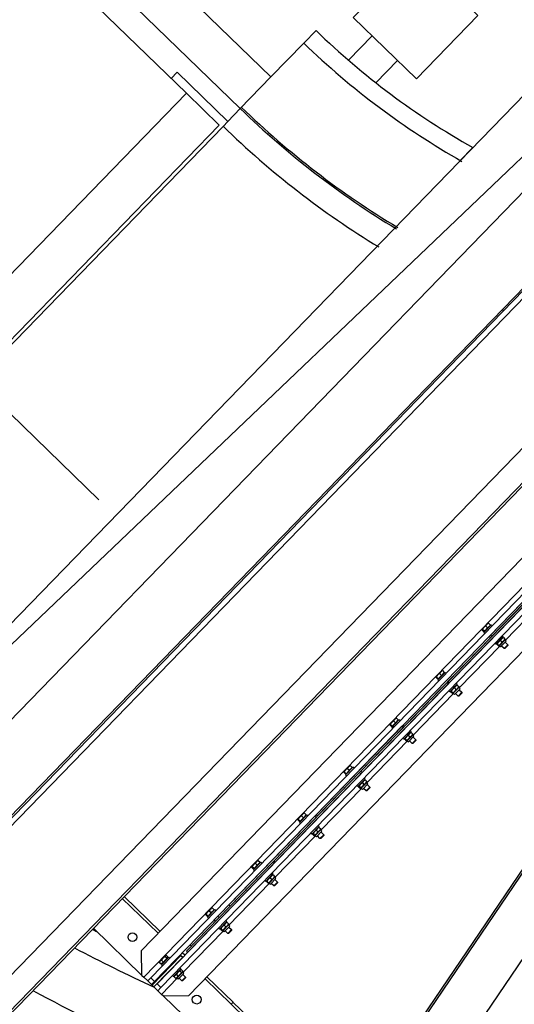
# Model space of a CAD drawing. Header units: millimetres. Extents: x 1395914 to 1460038, y 2368732 to 2439619.
# Tile 6 of 40: x 1428708 to 1429269, y 2384478 to 2385595. Entities that reach past the tile are written whole.
import ezdxf

# ---------------------------------------------------------------- set-up
doc = ezdxf.new("R2010")
doc.units = ezdxf.units.MM
doc.header["$MEASUREMENT"] = 0
doc.layers.add('24_Innervegger', color=7, linetype='Continuous', lineweight=0)
doc.layers.add('822_Akselinjer', color=7, linetype='Continuous', lineweight=0)
doc.layers.add('A852-TYNN', color=7, linetype='Continuous', lineweight=5, plot=False)

msp = doc.modelspace()

# ---------------------------------------------------------------- linework, layer by layer
for p, q in [((1428798.2, 2385050), (1407872.2, 2405357)), ((1429081.4, 2385548.5), (1429108.2, 2385576.2)), ((1429112.3, 2385523), (1429136.9, 2385548.3)), ((1428340.3, 2384937), (1428897.4, 2385511.2)), ((1429208, 2385434.9), (1429222.3, 2385449.7)), ((1429428.9, 2385432.9), (1428573.8, 2384551.6)), ((1429534.3, 2385372.4), (1428635.3, 2384445.9)), ((1429556.2, 2385355.4), (1428655, 2384426.8)), ((1428849.2, 2384508.7), (1429517.7, 2385197.7)), ((1428856.9, 2384508.1), (1429518.5, 2385189.9)), ((1429530, 2385178.7), (1428868.4, 2384497)), ((1429304.9, 2384938.1), (1429258.9, 2384890.7)), ((1429241.6, 2384907.5), (1429241.9, 2384907.1)), ((1429235.4, 2384901.1), (1429235.7, 2384900.7)), ((1429255.7, 2384893.8), (1429256.4, 2384894)), ((1429256.9, 2384893.9), (1429258.6, 2384892.1)), ((1429258.6, 2384891), (1429258.7, 2384891.6)), ((1429252.7, 2384884.3), (1429206.6, 2384836.9)), ((1429249.5, 2384887.4), (1429249.3, 2384886.7)), ((1429249.4, 2384886.2), (1429251.2, 2384884.5)), ((1429250, 2384886.8), (1429251.7, 2384885)), ((1429252.4, 2384884.6), (1429251.7, 2384884.4)), ((1429253.7, 2384890.6), (1429255.4, 2384888.9)), ((1429257.8, 2384881.3), (1429262, 2384885.6)), ((1429183.1, 2384847.3), (1429183.5, 2384846.9)), ((1429189.3, 2384853.7), (1429189.7, 2384853.3)), ((1429201.4, 2384836.8), (1429203.2, 2384835)), ((1429203.5, 2384839.9), (1429204.1, 2384840.1)), ((1429204.6, 2384840), (1429206.4, 2384838.3)), ((1429206.3, 2384837.2), (1429206.5, 2384837.8)), ((1429200.4, 2384830.5), (1429154.4, 2384783.1)), ((1429197.3, 2384833.6), (1429197.1, 2384832.9)), ((1429197.2, 2384832.4), (1429199, 2384830.7)), ((1429197.7, 2384832.9), (1429199.5, 2384831.2)), ((1429200.1, 2384830.8), (1429199.5, 2384830.6)), ((1429205.6, 2384827.5), (1429209.8, 2384831.8)), ((1429130.9, 2384793.5), (1429131.3, 2384793.1)), ((1429137.1, 2384799.8), (1429137.5, 2384799.5)), ((1429145, 2384779.7), (1429144.9, 2384779.1)), ((1429149.2, 2384782.9), (1429151, 2384781.2)), ((1429151.2, 2384786.1), (1429151.9, 2384786.3)), ((1429152.4, 2384786.2), (1429154.2, 2384784.5)), ((1429154.1, 2384783.3), (1429154.3, 2384784)), ((1429148.2, 2384776.7), (1429102.2, 2384729.2)), ((1429145, 2384778.6), (1429146.7, 2384776.8)), ((1429145.5, 2384779.1), (1429147.3, 2384777.4)), ((1429147.9, 2384776.9), (1429147.3, 2384776.8)), ((1429153.4, 2384773.7), (1429157.5, 2384778)), ((1429084.9, 2384746), (1429085.2, 2384745.7)), ((1429078.7, 2384739.6), (1429079, 2384739.3)), ((1429092.8, 2384725.9), (1429092.6, 2384725.2)), ((1429092.7, 2384724.7), (1429094.5, 2384723)), ((1429093.3, 2384725.3), (1429095, 2384723.6)), ((1429097, 2384729.1), (1429098.8, 2384727.4)), ((1429099, 2384732.3), (1429099.7, 2384732.5)), ((1429100.2, 2384732.4), (1429101.9, 2384730.7)), ((1429101.1, 2384719.9), (1429105.3, 2384724.2)), ((1429101.9, 2384729.5), (1429102, 2384730.2)), ((1429096, 2384722.8), (1429049.9, 2384675.4)), ((1429095.7, 2384723.1), (1429095, 2384722.9)), ((1429032.6, 2384692.2), (1429033, 2384691.8)), ((1429026.4, 2384685.8), (1429026.8, 2384685.5)), ((1429043.7, 2384669), (1428997.7, 2384621.6)), ((1429040.6, 2384672.1), (1429040.4, 2384671.4)), ((1429040.5, 2384670.9), (1429042.3, 2384669.2)), ((1429041, 2384671.5), (1429042.8, 2384669.7)), ((1429043.4, 2384669.3), (1429042.8, 2384669.1)), ((1429044.7, 2384675.3), (1429046.5, 2384673.6)), ((1429046.8, 2384678.5), (1429047.4, 2384678.7)), ((1429047.9, 2384678.6), (1429049.7, 2384676.9)), ((1429048.9, 2384666), (1429053.1, 2384670.3)), ((1429049.6, 2384675.7), (1429049.8, 2384676.4)), ((1428980.4, 2384638.4), (1428980.8, 2384638)), ((1428974.2, 2384632), (1428974.6, 2384631.6)), ((1428994.5, 2384624.6), (1428995.2, 2384624.8)), ((1428995.7, 2384624.8), (1428997.5, 2384623)), ((1428991.5, 2384615.2), (1428945.5, 2384567.8)), ((1428988.3, 2384618.3), (1428988.2, 2384617.6)), ((1428988.3, 2384617.1), (1428990.1, 2384615.4)), ((1428988.8, 2384617.6), (1428990.6, 2384615.9)), ((1428991.2, 2384615.5), (1428990.6, 2384615.3)), ((1428992.5, 2384621.5), (1428994.3, 2384619.7)), ((1428996.7, 2384612.2), (1429000.8, 2384616.5)), ((1428997.4, 2384621.9), (1428997.6, 2384622.5)), ((1428865.4, 2384558.5), (1428824.7, 2384598)), ((1428867.5, 2384560.6), (1428826.7, 2384600.1)), ((1428928.2, 2384584.5), (1428928.5, 2384584.2)), ((1428922, 2384578.2), (1428922.3, 2384577.8)), ((1428928.8, 2384573.6), (1428930.2, 2384572.2)), ((1428933, 2384577.9), (1428934.4, 2384576.5)), ((1428940.3, 2384567.6), (1428942.1, 2384565.9)), ((1428942.3, 2384570.8), (1428943, 2384571)), ((1428943.5, 2384570.9), (1428945.3, 2384569.2)), ((1428945.2, 2384568), (1428945.4, 2384568.7)), ((1428939.3, 2384561.4), (1428893.2, 2384513.9)), ((1428936.1, 2384564.4), (1428935.9, 2384563.8)), ((1428936, 2384563.3), (1428937.8, 2384561.6)), ((1428936.6, 2384563.8), (1428938.3, 2384562.1)), ((1428939, 2384561.7), (1428938.3, 2384561.5)), ((1428944.4, 2384558.4), (1428948.6, 2384562.7)), ((1428901.2, 2384545.1), (1428903.1, 2384544.2)), ((1428895.5, 2384533.5), (1428892.6, 2384536.2)), ((1428869.7, 2384524.3), (1428870.1, 2384524)), ((1428875.9, 2384530.7), (1428876.3, 2384530.4)), ((1428880.7, 2384524), (1428881.5, 2384523.3)), ((1428876.6, 2384519.7), (1428877.3, 2384519)), ((1428886, 2384511.7), (1428887.8, 2384510)), ((1428890, 2384515.8), (1428891.8, 2384514.1)), ((1428890.1, 2384517), (1428891.2, 2384517.3)), ((1428891.5, 2384517.4), (1428893.3, 2384515.7)), ((1428893, 2384514.2), (1428893.2, 2384515.3)), ((1428887, 2384507.6), (1428869.2, 2384489.2)), ((1428883.5, 2384509.2), (1428885.3, 2384507.4)), ((1428883.9, 2384510.6), (1428883.6, 2384509.5)), ((1428886.8, 2384507.8), (1428885.7, 2384507.5)), ((1428892.2, 2384504.6), (1428896.4, 2384508.9)), ((1428950.4, 2384480.2), (1428920.6, 2384509.1)), ((1428860.6, 2384497.6), (1428858.5, 2384499.7)), ((1428950.3, 2384480.2), (1428948.2, 2384478)), ((1428950.4, 2384480.2), (1428948.3, 2384478))]:
    msp.add_line(p, q)
at = {"flags": 128}
for points in [[(1408557.4, 2405291.3), (1409653.9, 2404227.2), (1409688.7, 2404263.1), (1428993.3, 2385529.6), (1428958.5, 2385493.7), (1409653.9, 2404227.2), (1409640, 2404212.8), (1409653.9, 2404227.2), (1409688.7, 2404263.1), (1408592.2, 2405327.2)], [(1429044.5, 2385582.3), (1429030.5, 2385568), (1428993.3, 2385529.6)], [(1428880.2, 2385527.9), (1428887.1, 2385535), (1428944.5, 2385479.3), (1428958.5, 2385493.7)], [(1428944.5, 2385479.3), (1428939, 2385473.6), (1428380.4, 2384898), (1428373.5, 2384890.9)], [(1429548.6, 2385362.8), (1429556.2, 2385355.4), (1429558, 2385353.6), (1428656.8, 2384425), (1428655, 2384426.8), (1428635.3, 2384445.9), (1428547.9, 2384530.7), (1428546.5, 2384532.1), (1428550.6, 2384536.4), (1428567.4, 2384553.6), (1428572.7, 2384548.4), (1428574.8, 2384550.5), (1428573.8, 2384551.6), (1428569.4, 2384555.8), (1429424.6, 2385437), (1429428.9, 2385432.9), (1429430, 2385431.8), (1429432.1, 2385434), (1429426.7, 2385439.2), (1429443.4, 2385456.4), (1429447.6, 2385460.7), (1429449.1, 2385459.3), (1429453.2, 2385463.6), (1429465.8, 2385476.5)], [(1428791.9, 2384564.3), (1428847, 2384510.8), (1428846.6, 2384539.1), (1429487.3, 2385199.3), (1429515.6, 2385199.7), (1429460.5, 2385253.2)], [(1429526.3, 2385189.3), (1429522, 2385193.5), (1429518.5, 2385189.9), (1429522.8, 2385185.7), (1428861.2, 2384503.9)], [(1428890.5, 2384534.1), (1428891.2, 2384533.4), (1428893.4, 2384531.3), (1428860.6, 2384497.6), (1428864.9, 2384493.4), (1428868.4, 2384497), (1428864.1, 2384501.2), (1429525.7, 2385182.9), (1429530, 2385178.7), (1429533.5, 2385182.3), (1429529.2, 2385186.5)], [(1429584.1, 2385133.2), (1429540, 2385176.1), (1429540.4, 2385147.8), (1428899.7, 2384487.6), (1428871.4, 2384487.1), (1428915.5, 2384444.3)], [(1429123, 2384397.5), (1429121.4, 2384398.6), (1429564.7, 2385052.5), (1429566.4, 2385051.3), (1429123, 2384397.5), (1429168.6, 2384366.6), (1429611.9, 2385020.5), (1429566.4, 2385051.3)], [(1429239.5, 2384910.3), (1429239.4, 2384910.3), (1429238.1, 2384908.9), (1429234.6, 2384905.4), (1429232.5, 2384903.2), (1429232.5, 2384903.1), (1429232.5, 2384903.1)], [(1429235.3, 2384901), (1429234.7, 2384900.5), (1429232.6, 2384902.6)], [(1429236.8, 2384907), (1429239, 2384904.8), (1429235.3, 2384901), (1429233.1, 2384903.1)], [(1429244.1, 2384907.1), (1429243, 2384908.2), (1429234.6, 2384899.6), (1429235.8, 2384898.5)], [(1429240, 2384910.2), (1429242.2, 2384908.1), (1429239, 2384904.8)], [(1429255.6, 2384896), (1429256.8, 2384894.9), (1429248.4, 2384886.3), (1429247.3, 2384887.4)], [(1429259, 2384888.5), (1429262, 2384885.6), (1429262, 2384884.8), (1429258.7, 2384881.3), (1429257.8, 2384881.3), (1429254.8, 2384884.2)], [(1429187.2, 2384856.5), (1429187.2, 2384856.5), (1429185.8, 2384855.1), (1429182.4, 2384851.5), (1429180.3, 2384849.3), (1429180.2, 2384849.3), (1429180.2, 2384849.3)], [(1429183, 2384847.2), (1429182.5, 2384846.6), (1429180.3, 2384848.8)], [(1429184.6, 2384853.1), (1429186.8, 2384851), (1429183, 2384847.2), (1429180.9, 2384849.3)], [(1429191.9, 2384853.3), (1429190.8, 2384854.4), (1429182.4, 2384845.8), (1429183.6, 2384844.7)], [(1429187.8, 2384856.4), (1429189.9, 2384854.3), (1429186.8, 2384851)], [(1429203.4, 2384842.2), (1429204.5, 2384841.1), (1429196.2, 2384832.4), (1429195, 2384833.6)], [(1429206.8, 2384834.7), (1429209.8, 2384831.8), (1429209.8, 2384830.9), (1429206.5, 2384827.5), (1429205.6, 2384827.5), (1429202.6, 2384830.4)], [(1429135, 2384802.7), (1429135, 2384802.7), (1429133.6, 2384801.3), (1429130.2, 2384797.7), (1429128, 2384795.5), (1429128, 2384795.5), (1429128, 2384795.4)], [(1429135.5, 2384802.6), (1429137.7, 2384800.5), (1429134.5, 2384797.2)], [(1429130.8, 2384793.4), (1429130.3, 2384792.8), (1429128.1, 2384794.9)], [(1429132.3, 2384799.3), (1429134.5, 2384797.2), (1429130.8, 2384793.4), (1429128.6, 2384795.5)], [(1429139.7, 2384799.5), (1429138.5, 2384800.6), (1429130.2, 2384792), (1429131.3, 2384790.9)], [(1429151.2, 2384788.3), (1429152.3, 2384787.2), (1429144, 2384778.6), (1429142.8, 2384779.7)], [(1429154.5, 2384780.9), (1429157.5, 2384778), (1429157.6, 2384777.1), (1429154.2, 2384773.7), (1429153.4, 2384773.7), (1429150.4, 2384776.6)], [(1429082.8, 2384748.9), (1429082.7, 2384748.8), (1429081.4, 2384747.4), (1429077.9, 2384743.9), (1429075.8, 2384741.7), (1429075.8, 2384741.7), (1429075.8, 2384741.6)], [(1429087.5, 2384745.7), (1429086.3, 2384746.8), (1429077.9, 2384738.2), (1429079.1, 2384737.1)], [(1429083.3, 2384748.8), (1429085.5, 2384746.6), (1429082.3, 2384743.4)], [(1429078.6, 2384739.5), (1429078.1, 2384739), (1429075.9, 2384741.1)], [(1429080.1, 2384745.5), (1429082.3, 2384743.4), (1429078.6, 2384739.5), (1429076.4, 2384741.7)], [(1429098.9, 2384734.5), (1429100.1, 2384733.4), (1429091.7, 2384724.8), (1429090.6, 2384725.9)], [(1429102.3, 2384727.1), (1429105.3, 2384724.2), (1429105.3, 2384723.3), (1429102, 2384719.9), (1429101.1, 2384719.9), (1429098.1, 2384722.8)], [(1429030.6, 2384695), (1429030.5, 2384695), (1429029.1, 2384693.6), (1429025.7, 2384690.1), (1429023.6, 2384687.9), (1429023.5, 2384687.8), (1429023.5, 2384687.8)], [(1429027.9, 2384691.7), (1429030.1, 2384689.5), (1429026.3, 2384685.7), (1429024.2, 2384687.8)], [(1429035.2, 2384691.8), (1429034.1, 2384693), (1429025.7, 2384684.3), (1429026.9, 2384683.2)], [(1429031.1, 2384695), (1429033.3, 2384692.8), (1429030.1, 2384689.5)], [(1429026.3, 2384685.7), (1429025.8, 2384685.2), (1429023.6, 2384687.3)], [(1429046.7, 2384680.7), (1429047.9, 2384679.6), (1429039.5, 2384671), (1429038.3, 2384672.1)], [(1429050.1, 2384673.3), (1429053.1, 2384670.3), (1429053.1, 2384669.5), (1429049.8, 2384666), (1429048.9, 2384666), (1429045.9, 2384668.9)], [(1428978.3, 2384641.2), (1428978.3, 2384641.2), (1428976.9, 2384639.8), (1428973.5, 2384636.2), (1428971.3, 2384634.1), (1428971.3, 2384634), (1428971.3, 2384634)], [(1428975.6, 2384637.8), (1428977.8, 2384635.7), (1428974.1, 2384631.9), (1428971.9, 2384634)], [(1428983, 2384638), (1428981.8, 2384639.1), (1428973.5, 2384630.5), (1428974.6, 2384629.4)], [(1428978.8, 2384641.1), (1428981, 2384639), (1428977.8, 2384635.7)], [(1428974.1, 2384631.9), (1428973.6, 2384631.3), (1428971.4, 2384633.5)], [(1428994.5, 2384626.9), (1428995.6, 2384625.8), (1428987.3, 2384617.2), (1428986.1, 2384618.3)], [(1428997.8, 2384619.4), (1429000.8, 2384616.5), (1429000.9, 2384615.6), (1428997.5, 2384612.2), (1428996.7, 2384612.2), (1428993.7, 2384615.1)], [(1428926.1, 2384587.4), (1428926, 2384587.4), (1428924.7, 2384586), (1428921.2, 2384582.4), (1428919.1, 2384580.2), (1428919.1, 2384580.2), (1428919.1, 2384580.2)], [(1428921.9, 2384578.1), (1428921.4, 2384577.5), (1428919.2, 2384579.7)], [(1428923.4, 2384584), (1428925.6, 2384581.9), (1428921.9, 2384578.1), (1428919.7, 2384580.2)], [(1428930.8, 2384584.2), (1428929.6, 2384585.3), (1428921.3, 2384576.7), (1428922.4, 2384575.6)], [(1428926.6, 2384587.3), (1428928.8, 2384585.2), (1428925.6, 2384581.9)], [(1428942.2, 2384573.1), (1428943.4, 2384571.9), (1428935, 2384563.3), (1428933.9, 2384564.4)], [(1428945.6, 2384565.6), (1428948.6, 2384562.7), (1428948.6, 2384561.8), (1428945.3, 2384558.4), (1428944.4, 2384558.4), (1428941.4, 2384561.3)], [(1428874.3, 2384533.7), (1428873.8, 2384533.6), (1428873.6, 2384533.3), (1428870.8, 2384530.4), (1428867.6, 2384527.1), (1428866.9, 2384526.4), (1428866.7, 2384525.9)], [(1428874.6, 2384533.8), (1428876.8, 2384531.6), (1428875.3, 2384530.1), (1428873.1, 2384532.2)], [(1428857.8, 2384500.4), (1428853.5, 2384504.5), (1428856.9, 2384508.1), (1428861.2, 2384503.9), (1428857.8, 2384500.4), (1428858.5, 2384499.7), (1428891.2, 2384533.4)], [(1428871.3, 2384525.9), (1428868.9, 2384523.4), (1428866.7, 2384525.5)], [(1428878.5, 2384530.4), (1428877.4, 2384531.5), (1428869, 2384522.9), (1428870.2, 2384521.8)], [(1428875.3, 2384530.1), (1428871.3, 2384525.9), (1428869.1, 2384528.1)], [(1428890, 2384519.2), (1428891.2, 2384518.1), (1428882.8, 2384509.5), (1428881.7, 2384510.6)], [(1428893.4, 2384511.8), (1428896.4, 2384508.9), (1428896.4, 2384508), (1428893.1, 2384504.6), (1428892.2, 2384504.6), (1428889.2, 2384507.5)], [(1428847, 2384510.8), (1428849.2, 2384508.7), (1428853.5, 2384504.5)], [(1428948.3, 2384478), (1428948.2, 2384478), (1428918.5, 2384506.9)], [(1428871.4, 2384487.1), (1428869.2, 2384489.2), (1428864.9, 2384493.4)]]:
    msp.add_lwpolyline(points, dxfattribs=at)
msp.add_lwpolyline([(1428377.6, 2384900.8), (1428934.7, 2385474.9), (1428897.4, 2385511.2), (1409673.2, 2404166.7), (1409635.9, 2404202.9), (1409078.8, 2403628.8), (1409116.1, 2403592.6), (1428340.3, 2384937)], close=True, dxfattribs=at)
for centre in [(1428836.2, 2384554.1), (1428909.1, 2384483.3)]:
    msp.add_circle(centre, 5)
for centre, radius, start, end in [((1429639.9, 2386195.2), 854.5, 225.8323, 240.7507), ((1429640.3, 2386196.3), 875.5, 225.8601, 240.5489), ((1429640.3, 2386196.3), 977, 225.8601, 238.9939), ((1429640.3, 2386196.3), 979, 225.8601, 238.9666), ((1429640.3, 2386196.3), 1007, 225.8601, 238.5959), ((1429640.3, 2386196.3), 1007, 247.5395, 247.6621), ((1429640.3, 2386196.3), 1841, 242.5185, 242.7084), ((1429640.3, 2386196.3), 1869.1, 242.2608, 245.353), ((1429640.3, 2386196.3), 1934, 241.6958, 250.4125), ((1428952.4, 2384482.4), 6, 225.8601, 227.1101), ((1430231.1, 2385799.9), 1842, 225.8601, 248.2509), ((1430231.1, 2385799.9), 1839, 225.8601, 248.1731)]:
    msp.add_arc(centre, radius, start, end)
for points, weights in [([(1429232.5, 2384903.2), (1429232.4, 2384903), (1429232.6, 2384902.6)], [0.963433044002, 1, 0.963433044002]), ([(1429233.1, 2384903.1), (1429232.6, 2384903.3), (1429232.5, 2384903.2)], [0.963433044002, 1, 0.963433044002]), ([(1429234.6, 2384905.4), (1429233.8, 2384904.5), (1429233.1, 2384903.1)], [0.963433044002, 1, 0.963433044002]), ([(1429236.8, 2384907), (1429235.5, 2384906.2), (1429234.6, 2384905.4)], [0.963433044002, 1, 0.963433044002]), ([(1429238.1, 2384908.9), (1429237.3, 2384908.1), (1429236.8, 2384907)], [0.963433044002, 1, 0.963433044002]), ([(1429240, 2384910.2), (1429238.8, 2384909.7), (1429238.1, 2384908.9)], [0.963433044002, 1, 0.963433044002]), ([(1429239.5, 2384910.3), (1429239.6, 2384910.4), (1429240, 2384910.2)], [0.985255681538, 1, 0.971883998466]), ([(1429256.9, 2384893.9), (1429254.7, 2384892.8), (1429253.7, 2384890.6)], [0.866025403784, 1, 0.866025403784]), ([(1429255.4, 2384888.9), (1429257.6, 2384889.9), (1429258.6, 2384892.1)], [0.866025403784, 1, 0.866025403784]), ([(1429256.4, 2384894), (1429256.5, 2384894), (1429256.9, 2384893.9)], [1, 0.986676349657, 0.93220798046]), ([(1429258.6, 2384892.1), (1429258.8, 2384891.8), (1429258.7, 2384891.6)], [0.93220798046, 0.986676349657, 1]), ([(1429250, 2384886.8), (1429249.1, 2384887.1), (1429249.4, 2384886.2)], [0.866025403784, 1, 0.866025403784]), ([(1429253.7, 2384890.6), (1429251.2, 2384889.2), (1429250, 2384886.8)], [0.866025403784, 1, 0.866025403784]), ([(1429251.2, 2384884.5), (1429252.1, 2384884.2), (1429251.7, 2384885)], [0.866025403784, 1, 0.866025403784]), ([(1429251.7, 2384885), (1429254.2, 2384886.4), (1429255.4, 2384888.9)], [0.866025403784, 1, 0.866025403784]), ([(1429180.3, 2384849.3), (1429180.1, 2384849.2), (1429180.3, 2384848.8)], [0.963433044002, 1, 0.963433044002]), ([(1429180.9, 2384849.3), (1429180.4, 2384849.5), (1429180.3, 2384849.3)], [0.963433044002, 1, 0.963433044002]), ([(1429182.4, 2384851.5), (1429181.5, 2384850.6), (1429180.9, 2384849.3)], [0.963433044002, 1, 0.963433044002]), ([(1429184.6, 2384853.1), (1429183.2, 2384852.4), (1429182.4, 2384851.5)], [0.963433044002, 1, 0.963433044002]), ([(1429185.8, 2384855.1), (1429185.1, 2384854.3), (1429184.6, 2384853.1)], [0.963433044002, 1, 0.963433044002]), ([(1429187.8, 2384856.4), (1429186.6, 2384855.9), (1429185.8, 2384855.1)], [0.963433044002, 1, 0.963433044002]), ([(1429187.2, 2384856.5), (1429187.4, 2384856.5), (1429187.8, 2384856.4)], [0.985255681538, 1, 0.971883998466]), ([(1429201.4, 2384836.8), (1429199, 2384835.4), (1429197.7, 2384832.9)], [0.866025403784, 1, 0.866025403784]), ([(1429204.6, 2384840), (1429202.4, 2384839), (1429201.4, 2384836.8)], [0.866025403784, 1, 0.866025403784]), ([(1429203.2, 2384835), (1429205.4, 2384836.1), (1429206.4, 2384838.3)], [0.866025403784, 1, 0.866025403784]), ([(1429204.1, 2384840.1), (1429204.3, 2384840.2), (1429204.6, 2384840)], [1, 0.986676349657, 0.93220798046]), ([(1429206.4, 2384838.3), (1429206.5, 2384838), (1429206.5, 2384837.8)], [0.93220798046, 0.986676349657, 1]), ([(1429197.7, 2384832.9), (1429196.9, 2384833.2), (1429197.2, 2384832.4)], [0.866025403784, 1, 0.866025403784]), ([(1429199, 2384830.7), (1429199.8, 2384830.4), (1429199.5, 2384831.2)], [0.866025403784, 1, 0.866025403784]), ([(1429199.5, 2384831.2), (1429202, 2384832.5), (1429203.2, 2384835)], [0.866025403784, 1, 0.866025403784]), ([(1429135.5, 2384802.6), (1429134.3, 2384802), (1429133.6, 2384801.3)], [0.963433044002, 1, 0.963433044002]), ([(1429135, 2384802.7), (1429135.2, 2384802.7), (1429135.5, 2384802.6)], [0.985255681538, 1, 0.971883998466]), ([(1429128.6, 2384795.5), (1429128.2, 2384795.6), (1429128, 2384795.5)], [0.963433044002, 1, 0.963433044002]), ([(1429128, 2384795.5), (1429127.9, 2384795.4), (1429128.1, 2384794.9)], [0.963433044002, 1, 0.963433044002]), ([(1429130.2, 2384797.7), (1429129.3, 2384796.8), (1429128.6, 2384795.5)], [0.963433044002, 1, 0.963433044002]), ([(1429132.3, 2384799.3), (1429131, 2384798.6), (1429130.2, 2384797.7)], [0.963433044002, 1, 0.963433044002]), ([(1429133.6, 2384801.3), (1429132.9, 2384800.5), (1429132.3, 2384799.3)], [0.963433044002, 1, 0.963433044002]), ([(1429149.2, 2384782.9), (1429146.8, 2384781.6), (1429145.5, 2384779.1)], [0.866025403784, 1, 0.866025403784]), ([(1429147.3, 2384777.4), (1429149.7, 2384778.7), (1429151, 2384781.2)], [0.866025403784, 1, 0.866025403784]), ([(1429152.4, 2384786.2), (1429150.2, 2384785.2), (1429149.2, 2384782.9)], [0.866025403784, 1, 0.866025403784]), ([(1429151, 2384781.2), (1429153.2, 2384782.3), (1429154.2, 2384784.5)], [0.866025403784, 1, 0.866025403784]), ([(1429151.9, 2384786.3), (1429152, 2384786.3), (1429152.4, 2384786.2)], [1, 0.986676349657, 0.93220798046]), ([(1429154.2, 2384784.5), (1429154.3, 2384784.1), (1429154.3, 2384784)], [0.93220798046, 0.986676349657, 1]), ([(1429145.5, 2384779.1), (1429144.6, 2384779.4), (1429145, 2384778.6)], [0.866025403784, 1, 0.866025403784]), ([(1429146.7, 2384776.8), (1429147.6, 2384776.5), (1429147.3, 2384777.4)], [0.866025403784, 1, 0.866025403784]), ([(1429081.4, 2384747.4), (1429080.6, 2384746.7), (1429080.1, 2384745.5)], [0.963433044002, 1, 0.963433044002]), ([(1429083.3, 2384748.8), (1429082.1, 2384748.2), (1429081.4, 2384747.4)], [0.963433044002, 1, 0.963433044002]), ([(1429082.8, 2384748.9), (1429082.9, 2384748.9), (1429083.3, 2384748.8)], [0.985255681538, 1, 0.971883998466]), ([(1429076.4, 2384741.7), (1429075.9, 2384741.8), (1429075.8, 2384741.7)], [0.963433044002, 1, 0.963433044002]), ([(1429075.8, 2384741.7), (1429075.7, 2384741.6), (1429075.9, 2384741.1)], [0.963433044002, 1, 0.963433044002]), ([(1429077.9, 2384743.9), (1429077.1, 2384743), (1429076.4, 2384741.7)], [0.963433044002, 1, 0.963433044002]), ([(1429080.1, 2384745.5), (1429078.8, 2384744.8), (1429077.9, 2384743.9)], [0.963433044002, 1, 0.963433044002]), ([(1429093.3, 2384725.3), (1429092.4, 2384725.6), (1429092.7, 2384724.7)], [0.866025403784, 1, 0.866025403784]), ([(1429097, 2384729.1), (1429094.5, 2384727.8), (1429093.3, 2384725.3)], [0.866025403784, 1, 0.866025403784]), ([(1429094.5, 2384723), (1429095.4, 2384722.7), (1429095, 2384723.6)], [0.866025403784, 1, 0.866025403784]), ([(1429095, 2384723.6), (1429097.5, 2384724.9), (1429098.8, 2384727.4)], [0.866025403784, 1, 0.866025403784]), ([(1429100.2, 2384732.4), (1429098, 2384731.3), (1429097, 2384729.1)], [0.866025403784, 1, 0.866025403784]), ([(1429098.8, 2384727.4), (1429100.9, 2384728.5), (1429101.9, 2384730.7)], [0.866025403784, 1, 0.866025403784]), ([(1429099.7, 2384732.5), (1429099.8, 2384732.5), (1429100.2, 2384732.4)], [1, 0.986676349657, 0.93220798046]), ([(1429101.9, 2384730.7), (1429102.1, 2384730.3), (1429102, 2384730.2)], [0.93220798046, 0.986676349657, 1]), ([(1429025.7, 2384690.1), (1429024.8, 2384689.2), (1429024.2, 2384687.8)], [0.963433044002, 1, 0.963433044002]), ([(1429027.9, 2384691.7), (1429026.6, 2384691), (1429025.7, 2384690.1)], [0.963433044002, 1, 0.963433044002]), ([(1429029.1, 2384693.6), (1429028.4, 2384692.9), (1429027.9, 2384691.7)], [0.963433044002, 1, 0.963433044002]), ([(1429031.1, 2384695), (1429029.9, 2384694.4), (1429029.1, 2384693.6)], [0.963433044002, 1, 0.963433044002]), ([(1429030.6, 2384695), (1429030.7, 2384695.1), (1429031.1, 2384695)], [0.985255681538, 1, 0.971883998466]), ([(1429023.6, 2384687.9), (1429023.5, 2384687.8), (1429023.6, 2384687.3)], [0.963433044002, 1, 0.963433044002]), ([(1429024.2, 2384687.8), (1429023.7, 2384688), (1429023.6, 2384687.9)], [0.963433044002, 1, 0.963433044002]), ([(1429041, 2384671.5), (1429040.2, 2384671.8), (1429040.5, 2384670.9)], [0.866025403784, 1, 0.866025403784]), ([(1429044.7, 2384675.3), (1429042.3, 2384674), (1429041, 2384671.5)], [0.866025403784, 1, 0.866025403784]), ([(1429042.3, 2384669.2), (1429043.1, 2384668.9), (1429042.8, 2384669.7)], [0.866025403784, 1, 0.866025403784]), ([(1429042.8, 2384669.7), (1429045.3, 2384671.1), (1429046.5, 2384673.6)], [0.866025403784, 1, 0.866025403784]), ([(1429047.9, 2384678.6), (1429045.7, 2384677.5), (1429044.7, 2384675.3)], [0.866025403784, 1, 0.866025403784]), ([(1429046.5, 2384673.6), (1429048.7, 2384674.6), (1429049.7, 2384676.9)], [0.866025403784, 1, 0.866025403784]), ([(1429047.4, 2384678.7), (1429047.6, 2384678.7), (1429047.9, 2384678.6)], [1, 0.986676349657, 0.93220798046]), ([(1429049.7, 2384676.9), (1429049.9, 2384676.5), (1429049.8, 2384676.4)], [0.93220798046, 0.986676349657, 1]), ([(1428973.5, 2384636.2), (1428972.6, 2384635.4), (1428971.9, 2384634)], [0.963433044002, 1, 0.963433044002]), ([(1428975.6, 2384637.8), (1428974.3, 2384637.1), (1428973.5, 2384636.2)], [0.963433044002, 1, 0.963433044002]), ([(1428976.9, 2384639.8), (1428976.2, 2384639), (1428975.6, 2384637.8)], [0.963433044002, 1, 0.963433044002]), ([(1428978.8, 2384641.1), (1428977.7, 2384640.6), (1428976.9, 2384639.8)], [0.963433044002, 1, 0.963433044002]), ([(1428978.3, 2384641.2), (1428978.5, 2384641.3), (1428978.8, 2384641.1)], [0.985255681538, 1, 0.971883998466]), ([(1428971.3, 2384634.1), (1428971.2, 2384633.9), (1428971.4, 2384633.5)], [0.963433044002, 1, 0.963433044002]), ([(1428971.9, 2384634), (1428971.5, 2384634.2), (1428971.3, 2384634.1)], [0.963433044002, 1, 0.963433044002]), ([(1428995.7, 2384624.8), (1428993.5, 2384623.7), (1428992.5, 2384621.5)], [0.866025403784, 1, 0.866025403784]), ([(1428994.3, 2384619.7), (1428996.5, 2384620.8), (1428997.5, 2384623)], [0.866025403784, 1, 0.866025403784]), ([(1428995.2, 2384624.8), (1428995.4, 2384624.9), (1428995.7, 2384624.8)], [1, 0.986676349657, 0.93220798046]), ([(1428997.5, 2384623), (1428997.6, 2384622.7), (1428997.6, 2384622.5)], [0.93220798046, 0.986676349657, 1]), ([(1428988.8, 2384617.6), (1428987.9, 2384617.9), (1428988.3, 2384617.1)], [0.866025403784, 1, 0.866025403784]), ([(1428992.5, 2384621.5), (1428990.1, 2384620.1), (1428988.8, 2384617.6)], [0.866025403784, 1, 0.866025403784]), ([(1428990.1, 2384615.4), (1428990.9, 2384615.1), (1428990.6, 2384615.9)], [0.866025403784, 1, 0.866025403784]), ([(1428990.6, 2384615.9), (1428993, 2384617.2), (1428994.3, 2384619.7)], [0.866025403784, 1, 0.866025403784]), ([(1428919.7, 2384580.2), (1428919.2, 2384580.4), (1428919.1, 2384580.2)], [0.963433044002, 1, 0.963433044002]), ([(1428919.1, 2384580.2), (1428919, 2384580.1), (1428919.2, 2384579.7)], [0.963433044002, 1, 0.963433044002]), ([(1428921.2, 2384582.4), (1428920.4, 2384581.5), (1428919.7, 2384580.2)], [0.963433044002, 1, 0.963433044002]), ([(1428923.4, 2384584), (1428922.1, 2384583.3), (1428921.2, 2384582.4)], [0.963433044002, 1, 0.963433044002]), ([(1428924.7, 2384586), (1428923.9, 2384585.2), (1428923.4, 2384584)], [0.963433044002, 1, 0.963433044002]), ([(1428926.6, 2384587.3), (1428925.4, 2384586.7), (1428924.7, 2384586)], [0.963433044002, 1, 0.963433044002]), ([(1428926.1, 2384587.4), (1428926.2, 2384587.4), (1428926.6, 2384587.3)], [0.985255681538, 1, 0.971883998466]), ([(1428940.3, 2384567.6), (1428937.8, 2384566.3), (1428936.6, 2384563.8)], [0.866025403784, 1, 0.866025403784]), ([(1428943.5, 2384570.9), (1428941.3, 2384569.9), (1428940.3, 2384567.6)], [0.866025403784, 1, 0.866025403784]), ([(1428942.1, 2384565.9), (1428944.3, 2384567), (1428945.3, 2384569.2)], [0.866025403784, 1, 0.866025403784]), ([(1428943, 2384571), (1428943.1, 2384571.1), (1428943.5, 2384570.9)], [1, 0.986676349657, 0.93220798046]), ([(1428945.3, 2384569.2), (1428945.4, 2384568.9), (1428945.4, 2384568.7)], [0.93220798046, 0.986676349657, 1]), ([(1428936.6, 2384563.8), (1428935.7, 2384564.1), (1428936, 2384563.3)], [0.866025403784, 1, 0.866025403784]), ([(1428937.8, 2384561.6), (1428938.7, 2384561.2), (1428938.3, 2384562.1)], [0.866025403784, 1, 0.866025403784]), ([(1428938.3, 2384562.1), (1428940.8, 2384563.4), (1428942.1, 2384565.9)], [0.866025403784, 1, 0.866025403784]), ([(1428874.6, 2384533.8), (1428873.9, 2384533.6), (1428873.6, 2384533.3)], [0.963433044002, 1, 0.963433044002]), ([(1428867.6, 2384527.1), (1428867, 2384526.5), (1428866.7, 2384525.5)], [0.963433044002, 1, 0.963433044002]), ([(1428866.7, 2384525.5), (1428866.7, 2384525.7), (1428866.7, 2384525.9)], [0.985435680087, 0.995341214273, 1]), ([(1428869.1, 2384528.1), (1428868.1, 2384527.7), (1428867.6, 2384527.1)], [0.963433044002, 1, 0.963433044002]), ([(1428870.8, 2384530.4), (1428869.9, 2384529.5), (1428869.1, 2384528.1)], [0.963433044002, 1, 0.963433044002]), ([(1428873.1, 2384532.2), (1428871.7, 2384531.4), (1428870.8, 2384530.4)], [0.963433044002, 1, 0.963433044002]), ([(1428873.6, 2384533.3), (1428873.2, 2384532.9), (1428873.1, 2384532.2)], [0.963433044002, 1, 0.963433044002]), ([(1428886, 2384511.7), (1428884.2, 2384511), (1428883.5, 2384509.2)], [0.866025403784, 1, 0.866025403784]), ([(1428890, 2384515.8), (1428887.4, 2384514.3), (1428886, 2384511.7)], [0.866025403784, 1, 0.866025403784]), ([(1428887.8, 2384510), (1428890.4, 2384511.4), (1428891.8, 2384514.1)], [0.866025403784, 1, 0.866025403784]), ([(1428891.5, 2384517.4), (1428890.2, 2384517.2), (1428890, 2384515.8)], [0.866025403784, 1, 0.866025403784]), ([(1428891.8, 2384514.1), (1428893.1, 2384514.3), (1428893.3, 2384515.7)], [0.866025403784, 1, 0.866025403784]), ([(1428883.5, 2384509.2), (1428883.6, 2384509.4), (1428883.6, 2384509.5)], [0.966441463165, 0.985701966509, 1]), ([(1428885.3, 2384507.4), (1428887.1, 2384508.1), (1428887.8, 2384510)], [0.866025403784, 1, 0.866025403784]), ([(1428885.7, 2384507.5), (1428885.5, 2384507.5), (1428885.3, 2384507.4)], [1, 0.985701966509, 0.966441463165])]:
    msp.add_rational_spline(points, weights, degree=2)
for points in [[(1429228.1, 2385599.2), (1429156.3, 2385668.9), (1429086.6, 2385597.1), (1429158.4, 2385527.5)], [(1429341.1, 2384995.6), (1429339.7, 2384997), (1429242.2, 2384896.5), (1429243.6, 2384895.1)], [(1429293.1, 2384943.2), (1429291.7, 2384944.6), (1429194.2, 2384844.2), (1429195.6, 2384842.8)], [(1429242.2, 2384893.7), (1429240.8, 2384895.1), (1429143.3, 2384794.6), (1429144.7, 2384793.2)], [(1429253.8, 2384883.2), (1429260, 2384889.6), (1429258.6, 2384891), (1429252.4, 2384884.6)], [(1429194.2, 2384841.3), (1429192.8, 2384842.7), (1429095.3, 2384742.2), (1429096.7, 2384740.9)], [(1429201.6, 2384829.4), (1429207.8, 2384835.8), (1429206.3, 2384837.2), (1429200.1, 2384830.8)], [(1429143.3, 2384791.8), (1429141.9, 2384793.2), (1429044.4, 2384692.7), (1429045.8, 2384691.3)], [(1429149.3, 2384775.6), (1429155.5, 2384781.9), (1429154.1, 2384783.3), (1429147.9, 2384776.9)], [(1429095.3, 2384739.4), (1429093.9, 2384740.8), (1428996.4, 2384640.3), (1428997.8, 2384638.9)], [(1429097.1, 2384721.7), (1429103.3, 2384728.1), (1429101.9, 2384729.5), (1429095.7, 2384723.1)], [(1429044.4, 2384689.9), (1429043, 2384691.3), (1428945.5, 2384590.8), (1428946.9, 2384589.4)], [(1429044.9, 2384667.9), (1429051.1, 2384674.3), (1429049.6, 2384675.7), (1429043.4, 2384669.3)], [(1428996.4, 2384637.5), (1428995, 2384638.9), (1428897.5, 2384538.4), (1428898.9, 2384537)], [(1428992.7, 2384614.1), (1428998.9, 2384620.5), (1428997.4, 2384621.9), (1428991.2, 2384615.5)], [(1428940.4, 2384560.3), (1428946.6, 2384566.6), (1428945.2, 2384568), (1428939, 2384561.7)], [(1428888.2, 2384506.4), (1428894.4, 2384512.8), (1428893, 2384514.2), (1428886.8, 2384507.8)]]:
    msp.add_3dface(points)
at = {"layer": '24_Innervegger'}
for p, q in [((1428571.8, 2384779.3), (1429312.8, 2385542.9)), ((1429421.9, 2385437.1), (1428680.9, 2384673.5))]:
    msp.add_line(p, q, dxfattribs=at)
at = {"layer": '822_Akselinjer'}
msp.add_line((1454433.2, 2411319.8), (1426665.8, 2382706.1), dxfattribs=at)
at = {"layer": 'A852-TYNN'}
msp.add_lwpolyline([(1428492.8, 2384479.7), (1428388, 2384581.3), (1428360.2, 2384552.6), (1406612.8, 2405656.7), (1412450.1, 2411672), (1413289.7, 2410857.2), (1408503.3, 2405924.9), (1429407.4, 2385640.4), (1429312.8, 2385542.9), (1429421.9, 2385437.1)], close=True, dxfattribs=at)
msp.add_lwpolyline([(1434028.1, 2379083), (1431920.6, 2381128.1), (1431933.2, 2381141.1), (1431832.7, 2381238.6), (1431820.2, 2381225.6), (1431748.4, 2381295.3), (1431783.2, 2381331.2), (1428769.1, 2384256.1), (1428734.3, 2384220.2), (1428476, 2384470.9), (1428488.5, 2384483.8), (1428492.8, 2384479.7), (1428383.7, 2384585.5), (1431247.8, 2387318.6), (1432507.2, 2386096.5), (1433985, 2386118.7), (1436058.6, 2388255.4), (1439597, 2384821.7)], dxfattribs=at)

doc.saveas('drawing.dxf')
